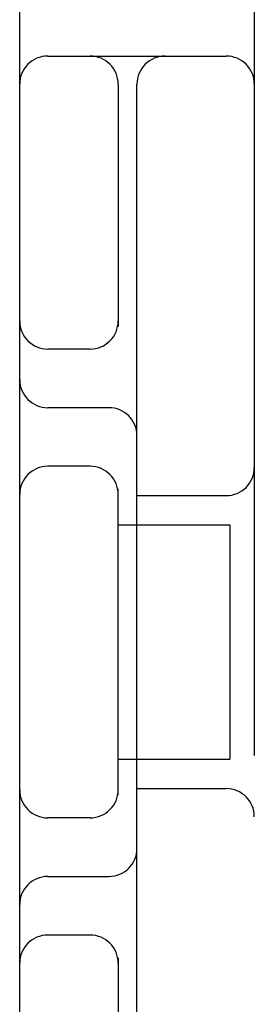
# Model space of a CAD drawing. Header units: inches. Extents: x 0 to 204, y 0 to 132.
# Tile 24 of 118: x 101.531 to 101.656, y 48.454 to 48.979. Entities that reach past the tile are written whole.
import ezdxf

# ---------------------------------------------------------------- set-up
doc = ezdxf.new("R2010")
doc.units = ezdxf.units.IN
doc.header["$LTSCALE"] = 11.243375
doc.header["$MEASUREMENT"] = 0
doc.linetypes.add('HIDDEN', pattern=[0.2, 0.1, -0.1])
doc.layers.add('DEFAULT_2', color=8, linetype='HIDDEN')

msp = doc.modelspace()

# ---------------------------------------------------------------- linework, layer by layer
at = {"layer": 'DEFAULT_2', "color": 8, "linetype": 'HIDDEN'}
for p, q in [((101.65601, 51.95952), (101.65601, 46.95952)), ((101.53101, 48.33452), (101.53101, 50.58452)), ((101.54601, 48.95952), (101.64101, 48.95952)), ((101.58351, 48.94452), (101.58351, 48.81532)), ((101.59351, 48.33452), (101.59351, 48.94452)), ((101.56851, 48.80327), (101.54601, 48.80327)), ((101.57851, 48.77202), (101.54601, 48.77202)), ((101.56851, 48.74077), (101.54601, 48.74077)), ((101.58351, 48.56532), (101.58351, 48.72872)), ((101.59351, 48.72515), (101.64101, 48.72515)), ((101.58351, 48.70952), (101.64304, 48.70952)), ((101.64304, 48.70952), (101.64304, 48.58452)), ((101.58351, 48.58452), (101.64304, 48.58452)), ((101.59351, 48.5689), (101.64101, 48.5689)), ((101.56851, 48.55327), (101.54601, 48.55327)), ((101.54601, 48.52202), (101.57851, 48.52202)), ((101.56851, 48.49077), (101.54601, 48.49077)), ((101.58351, 48.47872), (101.58351, 48.33452))]:
    msp.add_line(p, q, dxfattribs=at)
for centre, start, end in [((101.54601, 48.94452), 90, 180), ((101.56851, 48.94452), 0, 90), ((101.60851, 48.94452), 90, 180), ((101.64101, 48.94452), 0, 90), ((101.54601, 48.81827), 180, 270), ((101.56851, 48.81827), 270, 0), ((101.54601, 48.78702), 180, 270), ((101.57851, 48.75702), 0, 90), ((101.54601, 48.72577), 90, 180), ((101.56851, 48.72577), 0, 90), ((101.64101, 48.74015), 270, 360), ((101.54601, 48.56827), 180, 270), ((101.56851, 48.56827), 270, 360), ((101.64101, 48.5539), 0, 90), ((101.57851, 48.53702), 270, 360), ((101.54601, 48.50702), 90, 180), ((101.54601, 48.47577), 90, 180), ((101.56851, 48.47577), 0, 90)]:
    msp.add_arc(centre, 0.015, start, end, dxfattribs=at)

doc.saveas('drawing.dxf')
